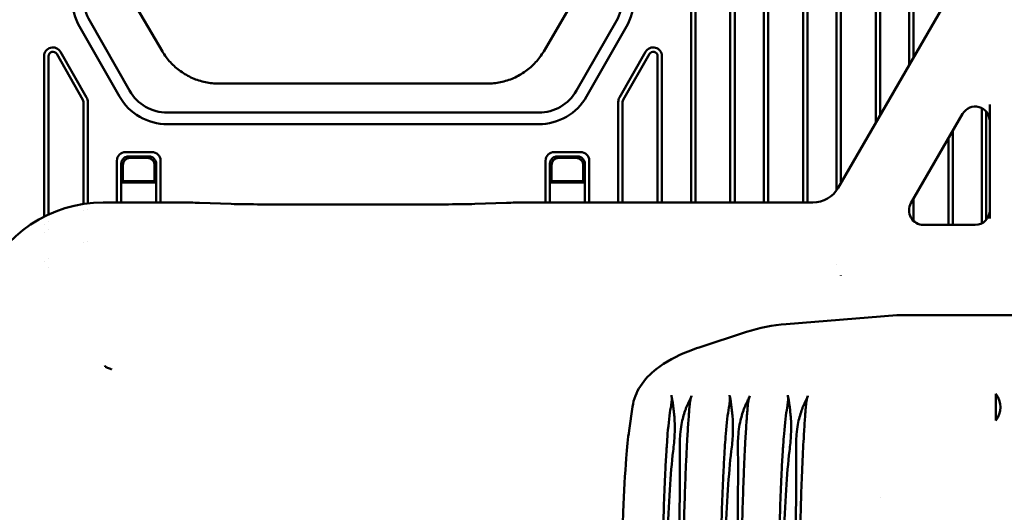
# Model space of a CAD drawing. Header units: millimetres. Extents: x 0 to 5104, y -184 to 1188.
# Tile 65 of 221: x 288 to 356, y 916 to 950. Entities that reach past the tile are written whole.
import ezdxf

# ---------------------------------------------------------------- set-up
doc = ezdxf.new("R2010")
doc.units = ezdxf.units.MM
doc.header["$LTSCALE"] = 2
doc.layers.add('Sichtbar (ISO)', color=7, linetype='Continuous', lineweight=50)

msp = doc.modelspace()

# ---------------------------------------------------------------- linework, layer by layer
at = {"layer": 'Sichtbar (ISO)'}
for p, q in [((334.215, 1004.2), (334.215, 937.604)), ((334.515, 1004.129), (334.515, 937.604)), ((336.915, 937.604), (336.915, 1003.598)), ((337.215, 937.604), (337.215, 1003.537)), ((339.215, 1003.162), (339.215, 937.604)), ((339.515, 1003.11), (339.515, 937.604)), ((341.915, 937.604), (341.915, 1002.739)), ((342.215, 1002.698), (342.215, 937.604)), ((344.215, 1002.453), (344.215, 938.438)), ((344.515, 1002.421), (344.515, 938.937)), ((346.915, 943.088), (346.915, 981.239)), ((347.215, 943.607), (347.215, 981.312)), ((349.215, 978.983), (349.215, 947.066)), ((349.515, 978.598), (349.515, 947.585)), ((344.321, 938.602), (354.483, 956.178)), ((295.084, 952.752), (297.873, 947.995)), ((326.875, 952.752), (324.087, 947.995)), ((294.921, 944.9), (292.181, 949.697)), ((292.875, 950.094), (295.616, 945.297)), ((329.085, 950.094), (326.344, 945.297)), ((327.038, 944.9), (329.779, 949.697)), ((289.745, 936.634), (289.745, 947.669)), ((290.045, 936.779), (290.045, 947.669)), ((290.605, 947.818), (292.405, 944.668)), ((290.866, 947.966), (292.666, 944.816)), ((331.094, 947.966), (329.294, 944.816)), ((331.354, 947.818), (329.554, 944.668)), ((331.915, 937.604), (331.915, 947.669)), ((332.215, 937.604), (332.215, 947.669)), ((301.769, 945.778), (320.191, 945.778)), ((292.445, 944.519), (292.445, 937.5)), ((292.745, 944.519), (292.745, 937.541)), ((329.215, 944.519), (329.215, 937.604)), ((329.515, 944.519), (329.515, 937.604)), ((354.752, 936.496), (354.752, 944.335)), ((323.739, 943.786), (298.221, 943.786)), ((352.887, 943.704), (349.336, 937.562)), ((354.215, 944.09), (354.215, 936.177)), ((354.515, 943.849), (354.515, 936.418)), ((323.739, 942.986), (298.221, 942.986)), ((352.215, 936.064), (352.215, 942.541)), ((351.915, 936.064), (351.915, 942.022)), ((295.345, 941.077), (297.145, 941.077)), ((326.615, 941.077), (324.815, 941.077)), ((294.745, 937.604), (294.745, 940.477)), ((295.045, 940.277), (295.045, 938.977)), ((296.946, 940.777), (295.544, 940.777)), ((295.649, 940.672), (296.841, 940.672)), ((297.445, 940.277), (297.445, 938.977)), ((297.745, 937.604), (297.745, 940.477)), ((324.215, 937.604), (324.215, 940.477)), ((324.515, 940.277), (324.515, 938.977)), ((325.014, 940.777), (326.415, 940.777)), ((326.311, 940.672), (325.119, 940.672)), ((326.915, 940.277), (326.915, 938.977)), ((327.215, 937.604), (327.215, 940.477)), ((295.15, 940.173), (295.15, 939.082)), ((297.34, 940.173), (297.34, 939.082)), ((324.62, 940.173), (324.62, 939.082)), ((326.81, 940.173), (326.81, 939.082)), ((295.097, 939.029), (295.045, 938.977)), ((295.045, 938.977), (297.445, 938.977)), ((295.045, 937.604), (295.045, 938.977)), ((295.097, 939.029), (295.15, 939.082)), ((297.393, 939.029), (295.097, 939.029)), ((295.15, 939.082), (297.34, 939.082)), ((297.393, 939.029), (297.34, 939.082)), ((297.393, 939.029), (297.445, 938.977)), ((297.445, 937.604), (297.445, 938.977)), ((324.567, 939.029), (324.515, 938.977)), ((326.915, 938.977), (324.515, 938.977)), ((324.515, 937.604), (324.515, 938.977)), ((324.567, 939.029), (324.62, 939.082)), ((324.567, 939.029), (326.862, 939.029)), ((326.81, 939.082), (324.62, 939.082)), ((326.862, 939.029), (326.81, 939.082)), ((326.862, 939.029), (326.915, 938.977)), ((326.915, 937.604), (326.915, 938.977)), ((299.018, 937.604), (293.808, 937.604)), ((302.598, 937.508), (300.432, 937.584)), ((321.521, 937.584), (319.355, 937.508)), ((342.591, 937.604), (322.935, 937.604)), ((349.515, 937.871), (349.515, 936.335)), ((292.445, 937.078), (292.445, 937.076)), ((292.745, 937.128), (292.745, 937.126)), ((317.234, 937.478), (304.719, 937.478)), ((349.215, 937.225), (349.215, 936.896)), ((290.045, 936.277), (290.045, 936.278)), ((289.745, 936.121), (289.745, 936.122)), ((289.745, 935.547), (289.745, 935.547)), ((290.045, 935.716), (290.045, 935.716)), ((350.2, 936.064), (353.752, 936.064)), ((292.445, 934.882), (292.445, 934.88)), ((292.745, 934.948), (292.745, 934.946)), ((289.745, 933.562), (289.745, 933.563)), ((290.045, 933.788), (290.045, 933.788)), ((290.045, 933.163), (290.045, 933.163)), ((344.215, 933.339), (344.215, 933.334)), ((344.515, 932.602), (344.515, 932.59)), ((340.757, 929.25), (348.353, 929.848)), ((348.703, 929.862), (358.812, 929.862)), ((334.779, 927.64), (338.027, 928.705)), ((355.166, 922.611), (355.166, 924.448)), ((330.193, 923.561), (329.958, 921.923)), ((347.215, 917.306), (347.215, 917.306))]:
    msp.add_line(p, q, dxfattribs=at)
for centre, radius, start, end in [((295.48, 951.582), 3.8, 180, 209.74488), ((295.48, 951.582), 3, 180, 209.74488), ((326.48, 951.582), 3, 330.25512, 0), ((326.48, 951.582), 3.8, 330.25512, 0), ((290.345, 947.669), 0.6, 29.74488, 180), ((290.345, 947.669), 0.3, 29.74488, 180), ((331.615, 947.669), 0.6, 0, 150.25512), ((331.615, 947.669), 0.3, 0, 150.25512), ((298.221, 946.786), 3, 209.74488, 270), ((323.739, 946.786), 3, 270, 330.25512), ((292.145, 944.519), 0.3, 0, 29.74488), ((292.145, 944.519), 0.6, 0, 29.74488), ((298.221, 946.786), 3.8, 209.74488, 270), ((323.739, 946.786), 3.8, 270, 330.25512), ((329.815, 944.519), 0.6, 150.25512, 180), ((329.815, 944.519), 0.3, 150.25512, 180), ((295.345, 940.477), 0.6, 90, 180), ((297.145, 940.477), 0.6, 0, 90), ((324.815, 940.477), 0.6, 90, 180), ((326.615, 940.477), 0.6, 0, 90), ((353.98, 923.53), 1.5, 322.25279, 37.74721)]:
    msp.add_arc(centre, radius, start, end, dxfattribs=at)
for centre, major_axis, ratio, start_param, end_param in [((353.752, 943.199), (0, -1.005), 0.994564, 1.570796, 4.185768), ((295.573, 940.248), (0.489, -0.218), 0.924938, 3.117437, 3.532237), ((295.65, 940.171), (0.355, -0.355), 0.997265, 2.357564, 3.925621), ((295.573, 940.248), (0.218, -0.489), 0.924938, 2.750948, 3.165748), ((296.839, 940.171), (-0.355, -0.355), 0.997265, 2.357564, 3.925621), ((296.917, 940.248), (-0.218, -0.489), 0.924938, 3.117437, 3.532237), ((296.917, 940.248), (-0.489, -0.218), 0.924938, 2.750948, 3.165748), ((325.043, 940.248), (0.489, -0.218), 0.924938, 3.117437, 3.532237), ((325.12, 940.171), (0.355, -0.355), 0.997265, 2.357564, 3.925621), ((325.043, 940.248), (0.218, -0.489), 0.924938, 2.750948, 3.165748), ((326.309, 940.171), (-0.355, -0.355), 0.997265, 2.357564, 3.925621), ((326.386, 940.248), (-0.218, -0.489), 0.924938, 3.117437, 3.532237), ((326.386, 940.248), (-0.489, -0.218), 0.924938, 2.750948, 3.165748), ((342.588, 939.606), (1.416, -1.416), 0.998783, 5.498396, 6.544024), ((293.815, 928.599), (-4.998, 7.494), 0.99912, 5.695409, 6.870962), ((299.018, 937.534), (2, 0), 0.034921, 0.785398, 1.570796), ((304.719, 937.582), (-3, 0), 0.034921, 0.785398, 1.570796), ((317.234, 937.582), (-3, 0), 0.034921, 1.570796, 2.356194), ((322.935, 937.534), (2, 0), 0.034921, 1.570796, 2.356194), ((350.205, 937.065), (0.871, 0.502), 0.994546, 2.096437, 4.186748), ((353.752, 937.065), (0, -1.001), 0.99863, 0, 1.570796), ((348.51, 927.855), (2.985, 0.235), 0.667987, 1.453409, 1.570796), ((335.402, 925.74), (-0.623, 1.901), 0.650128, 0, 0.000022), ((-1320.369, 1766.317), (1614.276, -843.023), 0.038155, 0.038803, 0.039574), ((332.173, 923.276), (-1.98, 0.285), 0.938555, 6.283124, 6.283185)]:
    msp.add_ellipse(centre, major_axis=major_axis, ratio=ratio, start_param=start_param, end_param=end_param, dxfattribs=at)
for points, knots in [([(301.769, 945.778), (301.455, 945.778), (301.141, 945.811), (300.528, 945.939), (300.228, 946.035), (299.654, 946.286), (299.381, 946.442), (298.872, 946.806), (298.637, 947.014), (298.216, 947.474), (298.03, 947.726), (297.873, 947.995)], [1.570796, 1.570796, 1.570796, 1.570796, 1.780236, 1.780236, 1.989675, 1.989675, 2.199115, 2.199115, 2.408554, 2.408554, 2.617994, 2.617994, 2.617994, 2.617994]), ([(324.087, 947.995), (323.929, 947.726), (323.743, 947.474), (323.322, 947.014), (323.087, 946.806), (322.579, 946.442), (322.306, 946.286), (321.732, 946.035), (321.432, 945.939), (320.818, 945.811), (320.505, 945.778), (320.191, 945.778)], [0.523599, 0.523599, 0.523599, 0.523599, 0.733038, 0.733038, 0.942478, 0.942478, 1.151917, 1.151917, 1.361357, 1.361357, 1.570796, 1.570796, 1.570796, 1.570796]), ([(295.09, 940.477), (295.101, 940.501), (295.115, 940.525), (295.15, 940.575), (295.171, 940.601), (295.219, 940.65), (295.246, 940.671), (295.296, 940.706), (295.32, 940.72), (295.345, 940.732)], [-0.21605379, -0.21605379, -0.21605379, -0.21605379, -0.20754833, -0.20754833, -0.19729848, -0.19729848, -0.18705556, -0.18705556, -0.17842525, -0.17842525, -0.17842525, -0.17842525]), ([(297.4, 940.477), (297.388, 940.502), (297.374, 940.526), (297.34, 940.576), (297.318, 940.602), (297.269, 940.65), (297.243, 940.672), (297.193, 940.707), (297.169, 940.72), (297.145, 940.732)], [0.17842603, 0.17842603, 0.17842603, 0.17842603, 0.18705635, 0.18705635, 0.19729926, 0.19729926, 0.20754911, 0.20754911, 0.21605457, 0.21605457, 0.21605457, 0.21605457]), ([(324.56, 940.477), (324.571, 940.502), (324.585, 940.526), (324.62, 940.576), (324.642, 940.602), (324.69, 940.65), (324.716, 940.672), (324.767, 940.707), (324.79, 940.72), (324.815, 940.732)], [-0.14032269, -0.14032269, -0.14032269, -0.14032269, -0.13169238, -0.13169238, -0.12144946, -0.12144946, -0.11119961, -0.11119961, -0.10269416, -0.10269416, -0.10269416, -0.10269416]), ([(326.87, 940.477), (326.858, 940.501), (326.845, 940.525), (326.81, 940.575), (326.788, 940.601), (326.74, 940.65), (326.714, 940.671), (326.664, 940.706), (326.64, 940.72), (326.615, 940.732)], [0.10269416, 0.10269416, 0.10269416, 0.10269416, 0.11119961, 0.11119961, 0.12144946, 0.12144946, 0.13169238, 0.13169238, 0.14032269, 0.14032269, 0.14032269, 0.14032269]), ([(330.193, 923.561), (330.267, 924.074), (330.465, 924.56), (331.026, 925.432), (331.402, 925.818), (332.458, 926.65), (333.214, 927.053), (334.308, 927.479), (334.54, 927.562), (334.779, 927.64)], [0, 0, 0, 0, 0.2278254, 0.2278254, 0.476109, 0.476109, 0.8415084, 0.8415084, 0.9355375, 0.9355375, 0.9355375, 0.9355375]), ([(293.94, 926.318), (293.941, 926.317), (293.952, 926.313), (293.971, 926.305), (293.99, 926.297), (294.017, 926.285), (294.051, 926.271), (294.084, 926.257), (294.125, 926.24), (294.17, 926.221), (294.215, 926.202), (294.265, 926.181), (294.315, 926.16), (294.334, 926.152), (294.353, 926.144), (294.372, 926.136), (294.381, 926.132), (294.391, 926.128), (294.4, 926.125)], [0, 0, 0, 0, 0.219935, 0.219935, 0.219935, 0.439869, 0.439869, 0.439869, 0.659821, 0.659821, 0.659821, 0.879794, 0.879794, 0.879794, 0.960024, 0.960024, 0.960024, 1, 1, 1, 1]), ([(332.822, 923.517), (332.845, 923.642), (332.866, 923.767), (332.878, 923.892), (332.884, 923.954), (332.887, 924.017), (332.887, 924.08), (332.887, 924.142), (332.884, 924.205), (332.876, 924.268), (332.871, 924.299), (332.867, 924.33), (332.863, 924.361)], [0.0002305, 0.0002305, 0.0002305, 0.0002305, 0.4440516, 0.4440516, 0.4440516, 0.6664126, 0.6664126, 0.6664126, 0.8890827, 0.8890827, 0.8890827, 1, 1, 1, 1]), ([(332.863, 924.361), (332.865, 924.348), (332.867, 924.334), (332.873, 924.299), (332.878, 924.279), (332.898, 924.19), (332.914, 924.113), (332.937, 923.977), (332.946, 923.92), (332.965, 923.786), (332.974, 923.711), (332.985, 923.636)], [-0.162334, -0.162334, -0.162334, -0.162334, -0.1521768, -0.1521768, -0.137388, -0.137388, -0.0828181, -0.0828181, -0.0460852, -0.0460852, -0.000001, -0.000001, -0.000001, -0.000001]), ([(333.966, 923.688), (334.022, 923.805), (334.075, 923.922), (334.163, 924.109), (334.22, 924.218), (334.253, 924.317)], [0, 0, 0, 0, 0.0743421, 0.0743421, 0.1309092, 0.1309092, 0.1309092, 0.1309092]), ([(334.253, 924.317), (334.244, 924.288), (334.234, 924.26), (334.225, 924.232), (334.196, 924.145), (334.174, 924.059), (334.157, 923.972), (334.142, 923.896), (334.131, 923.821), (334.123, 923.745), (334.114, 923.669), (334.108, 923.593), (334.103, 923.517)], [0, 0, 0, 0, 0.106633, 0.106633, 0.106633, 0.43213, 0.43213, 0.43213, 0.715997, 0.715997, 0.715997, 1, 1, 1, 1]), ([(336.822, 923.517), (336.845, 923.642), (336.866, 923.767), (336.878, 923.892), (336.884, 923.954), (336.887, 924.017), (336.887, 924.08), (336.887, 924.142), (336.884, 924.205), (336.876, 924.268), (336.871, 924.299), (336.867, 924.33), (336.863, 924.361)], [0.0002305, 0.0002305, 0.0002305, 0.0002305, 0.4440516, 0.4440516, 0.4440516, 0.6664126, 0.6664126, 0.6664126, 0.8890827, 0.8890827, 0.8890827, 1, 1, 1, 1]), ([(336.863, 924.361), (336.865, 924.348), (336.867, 924.334), (336.873, 924.299), (336.878, 924.279), (336.898, 924.19), (336.914, 924.113), (336.937, 923.977), (336.946, 923.92), (336.965, 923.786), (336.974, 923.711), (336.985, 923.636)], [-0.162334, -0.162334, -0.162334, -0.162334, -0.1521768, -0.1521768, -0.137388, -0.137388, -0.0828181, -0.0828181, -0.0460852, -0.0460852, -0.000001, -0.000001, -0.000001, -0.000001]), ([(337.966, 923.688), (338.022, 923.805), (338.075, 923.922), (338.163, 924.109), (338.22, 924.218), (338.253, 924.317)], [0, 0, 0, 0, 0.0743421, 0.0743421, 0.1309092, 0.1309092, 0.1309092, 0.1309092]), ([(338.253, 924.317), (338.244, 924.288), (338.234, 924.26), (338.225, 924.232), (338.196, 924.145), (338.174, 924.059), (338.157, 923.972), (338.14, 923.885), (338.128, 923.798), (338.119, 923.712), (338.112, 923.647), (338.107, 923.582), (338.103, 923.517)], [0, 0, 0, 0, 0.106632, 0.106632, 0.106632, 0.432311, 0.432311, 0.432311, 0.757522, 0.757522, 0.757522, 1, 1, 1, 1]), ([(340.822, 923.517), (340.845, 923.642), (340.866, 923.767), (340.878, 923.892), (340.884, 923.954), (340.887, 924.017), (340.887, 924.08), (340.887, 924.142), (340.884, 924.205), (340.876, 924.268), (340.871, 924.299), (340.867, 924.33), (340.863, 924.361)], [0.0002305, 0.0002305, 0.0002305, 0.0002305, 0.4440516, 0.4440516, 0.4440516, 0.6664126, 0.6664126, 0.6664126, 0.8890827, 0.8890827, 0.8890827, 1, 1, 1, 1]), ([(340.863, 924.361), (340.865, 924.348), (340.867, 924.334), (340.873, 924.299), (340.878, 924.279), (340.898, 924.19), (340.914, 924.113), (340.937, 923.977), (340.946, 923.92), (340.965, 923.786), (340.974, 923.711), (340.985, 923.636)], [-0.162334, -0.162334, -0.162334, -0.162334, -0.1521768, -0.1521768, -0.137388, -0.137388, -0.0828181, -0.0828181, -0.0460852, -0.0460852, -0.000001, -0.000001, -0.000001, -0.000001]), ([(341.966, 923.688), (342.022, 923.805), (342.075, 923.922), (342.163, 924.109), (342.22, 924.218), (342.253, 924.317)], [0, 0, 0, 0, 0.0743421, 0.0743421, 0.1309092, 0.1309092, 0.1309092, 0.1309092]), ([(342.253, 924.317), (342.244, 924.288), (342.234, 924.26), (342.225, 924.232), (342.196, 924.145), (342.174, 924.059), (342.157, 923.972), (342.142, 923.896), (342.131, 923.821), (342.123, 923.745), (342.114, 923.669), (342.108, 923.593), (342.103, 923.517)], [0, 0, 0, 0, 0.106633, 0.106633, 0.106633, 0.43213, 0.43213, 0.43213, 0.715997, 0.715997, 0.715997, 1, 1, 1, 1]), ([(332.195, 906.603), (332.195, 908.436), (332.207, 910.258), (332.26, 913.754), (332.301, 915.407), (332.38, 917.661), (332.409, 918.371), (332.465, 919.532), (332.49, 920.001), (332.528, 920.605), (332.539, 920.766), (332.568, 921.195), (332.588, 921.456), (332.669, 922.443), (332.736, 923.052), (332.822, 923.517)], [0, 0, 0, 0, 0.549949, 0.549949, 1.099571, 1.099571, 1.374883, 1.374883, 1.581194, 1.581194, 1.658432, 1.658432, 1.794196, 1.794196, 2.202961, 2.202961, 2.202961, 2.202961]), ([(332.985, 923.636), (333.001, 923.522), (333.016, 923.4), (333.043, 923.144), (333.056, 923.01), (333.069, 922.869)], [-0.139137, -0.139137, -0.139137, -0.139137, -0.0694448, -0.0694448, 0, 0, 0, 0]), ([(334.103, 923.517), (334.102, 923.514), (334.102, 923.51), (334.101, 923.501), (334.101, 923.497), (334.1, 923.484), (334.1, 923.476), (334.098, 923.451), (334.096, 923.434), (334.093, 923.382), (334.09, 923.347), (334.082, 923.239), (334.077, 923.164), (334.059, 922.93), (334.047, 922.762), (334.009, 922.227), (333.984, 921.827), (333.942, 921.093), (333.925, 920.783), (333.887, 920.018), (333.866, 919.551), (333.819, 918.397), (333.793, 917.69), (333.725, 915.437), (333.691, 913.778), (333.641, 910.27), (333.626, 908.442), (333.626, 906.603)], [0.000004, 0.000004, 0.000004, 0.000004, 0.002608, 0.002608, 0.004702, 0.004702, 0.008896, 0.008896, 0.017297, 0.017297, 0.03414, 0.03414, 0.067918, 0.067918, 0.135579, 0.135579, 0.270504, 0.270504, 0.359795, 0.359795, 0.479239, 0.479239, 0.638401, 0.638401, 0.958906, 0.958906, 1.279251, 1.279251, 1.279251, 1.279251]), ([(333.674, 922.852), (333.718, 923.008), (333.763, 923.156), (333.836, 923.369), (333.862, 923.44), (333.902, 923.54), (333.915, 923.572), (333.934, 923.617), (333.941, 923.632), (333.95, 923.654), (333.954, 923.66), (333.958, 923.671), (333.96, 923.674), (333.963, 923.68), (333.966, 923.687), (333.966, 923.688)], [-0.04194113, -0.04194113, -0.04194113, -0.04194113, -0.02091522, -0.02091522, -0.0098419, -0.0098419, -0.00467033, -0.00467033, -0.00220803, -0.00220803, -0.00101313, -0.00101313, -0.00042553, -0.00042553, -0.00000098, -0.00000098, -0.00000098, -0.00000098]), ([(336.195, 906.603), (336.195, 908.436), (336.207, 910.258), (336.26, 913.754), (336.301, 915.407), (336.38, 917.661), (336.409, 918.371), (336.465, 919.532), (336.49, 920.001), (336.528, 920.605), (336.539, 920.766), (336.568, 921.195), (336.588, 921.456), (336.669, 922.443), (336.736, 923.052), (336.822, 923.517)], [0, 0, 0, 0, 0.549949, 0.549949, 1.099571, 1.099571, 1.374883, 1.374883, 1.581194, 1.581194, 1.658432, 1.658432, 1.794196, 1.794196, 2.202961, 2.202961, 2.202961, 2.202961]), ([(336.985, 923.636), (337.001, 923.522), (337.016, 923.4), (337.043, 923.144), (337.056, 923.01), (337.069, 922.869)], [-0.139137, -0.139137, -0.139137, -0.139137, -0.0694448, -0.0694448, 0, 0, 0, 0]), ([(338.103, 923.517), (338.102, 923.514), (338.102, 923.51), (338.101, 923.501), (338.101, 923.497), (338.1, 923.484), (338.1, 923.476), (338.098, 923.451), (338.096, 923.434), (338.093, 923.382), (338.09, 923.347), (338.082, 923.239), (338.077, 923.164), (338.059, 922.93), (338.047, 922.762), (338.009, 922.227), (337.984, 921.827), (337.942, 921.093), (337.925, 920.783), (337.887, 920.018), (337.866, 919.551), (337.819, 918.397), (337.793, 917.69), (337.725, 915.437), (337.691, 913.778), (337.641, 910.27), (337.626, 908.442), (337.626, 906.603)], [0.000004, 0.000004, 0.000004, 0.000004, 0.002608, 0.002608, 0.004702, 0.004702, 0.008896, 0.008896, 0.017297, 0.017297, 0.03414, 0.03414, 0.067918, 0.067918, 0.135579, 0.135579, 0.270504, 0.270504, 0.359795, 0.359795, 0.479239, 0.479239, 0.638401, 0.638401, 0.958906, 0.958906, 1.279251, 1.279251, 1.279251, 1.279251]), ([(337.674, 922.852), (337.718, 923.008), (337.763, 923.156), (337.836, 923.369), (337.862, 923.44), (337.902, 923.54), (337.915, 923.572), (337.934, 923.617), (337.941, 923.632), (337.95, 923.654), (337.954, 923.66), (337.958, 923.671), (337.96, 923.674), (337.963, 923.68), (337.966, 923.687), (337.966, 923.688)], [-0.04194108, -0.04194108, -0.04194108, -0.04194108, -0.0209152, -0.0209152, -0.00984188, -0.00984188, -0.00467032, -0.00467032, -0.00220803, -0.00220803, -0.00101313, -0.00101313, -0.00042553, -0.00042553, -0.00000098, -0.00000098, -0.00000098, -0.00000098]), ([(340.195, 906.603), (340.195, 908.436), (340.207, 910.258), (340.26, 913.754), (340.301, 915.407), (340.38, 917.661), (340.409, 918.371), (340.465, 919.532), (340.49, 920.001), (340.528, 920.605), (340.539, 920.766), (340.568, 921.195), (340.588, 921.456), (340.669, 922.443), (340.736, 923.052), (340.822, 923.517)], [0, 0, 0, 0, 0.549949, 0.549949, 1.099571, 1.099571, 1.374883, 1.374883, 1.581194, 1.581194, 1.658432, 1.658432, 1.794196, 1.794196, 2.202961, 2.202961, 2.202961, 2.202961]), ([(340.985, 923.636), (341.001, 923.522), (341.016, 923.4), (341.043, 923.144), (341.056, 923.01), (341.069, 922.869)], [-0.139137, -0.139137, -0.139137, -0.139137, -0.0694448, -0.0694448, 0, 0, 0, 0]), ([(342.103, 923.517), (342.102, 923.514), (342.102, 923.51), (342.101, 923.501), (342.101, 923.497), (342.1, 923.484), (342.1, 923.476), (342.098, 923.451), (342.096, 923.434), (342.093, 923.382), (342.09, 923.347), (342.082, 923.239), (342.077, 923.164), (342.059, 922.93), (342.047, 922.762), (342.009, 922.227), (341.984, 921.827), (341.942, 921.093), (341.925, 920.783), (341.887, 920.018), (341.866, 919.551), (341.819, 918.397), (341.793, 917.69), (341.725, 915.437), (341.691, 913.778), (341.641, 910.27), (341.626, 908.442), (341.626, 906.603)], [0.000004, 0.000004, 0.000004, 0.000004, 0.002608, 0.002608, 0.004702, 0.004702, 0.008896, 0.008896, 0.017297, 0.017297, 0.03414, 0.03414, 0.067918, 0.067918, 0.135579, 0.135579, 0.270504, 0.270504, 0.359795, 0.359795, 0.479239, 0.479239, 0.638401, 0.638401, 0.958906, 0.958906, 1.279251, 1.279251, 1.279251, 1.279251]), ([(341.674, 922.852), (341.718, 923.008), (341.763, 923.156), (341.836, 923.369), (341.862, 923.44), (341.902, 923.54), (341.915, 923.572), (341.934, 923.617), (341.941, 923.632), (341.95, 923.654), (341.954, 923.66), (341.958, 923.671), (341.96, 923.674), (341.963, 923.68), (341.966, 923.687), (341.966, 923.688)], [-0.04194114, -0.04194114, -0.04194114, -0.04194114, -0.02091522, -0.02091522, -0.0098419, -0.0098419, -0.00467033, -0.00467033, -0.00220803, -0.00220803, -0.00101313, -0.00101313, -0.00042553, -0.00042553, -0.00000098, -0.00000098, -0.00000098, -0.00000098]), ([(333.069, 922.869), (333.104, 922.477), (333.104, 922.061), (333.068, 921.281), (333.032, 920.889), (332.984, 920.508)], [0.000001, 0.000001, 0.000001, 0.000001, 0.1935821, 0.1935821, 0.38871, 0.38871, 0.38871, 0.38871]), ([(333.438, 920.508), (333.429, 920.886), (333.437, 921.276), (333.515, 922.171), (333.592, 922.559), (333.674, 922.852)], [0.000001, 0.000001, 0.000001, 0.000001, 0.1974615, 0.1974615, 0.4562042, 0.4562042, 0.4562042, 0.4562042]), ([(336.984, 920.508), (337.032, 920.889), (337.068, 921.281), (337.104, 922.061), (337.104, 922.477), (337.069, 922.869)], [-0.38871, -0.38871, -0.38871, -0.38871, -0.1935821, -0.1935821, -0.000001, -0.000001, -0.000001, -0.000001]), ([(337.438, 920.508), (337.429, 920.886), (337.437, 921.276), (337.515, 922.171), (337.592, 922.559), (337.674, 922.852)], [0.000001, 0.000001, 0.000001, 0.000001, 0.1974615, 0.1974615, 0.4562042, 0.4562042, 0.4562042, 0.4562042]), ([(340.984, 920.508), (341.032, 920.889), (341.068, 921.281), (341.104, 922.061), (341.104, 922.477), (341.069, 922.869)], [-0.38871, -0.38871, -0.38871, -0.38871, -0.1935821, -0.1935821, -0.000001, -0.000001, -0.000001, -0.000001]), ([(341.438, 920.508), (341.429, 920.886), (341.437, 921.276), (341.515, 922.171), (341.592, 922.559), (341.674, 922.852)], [0.000001, 0.000001, 0.000001, 0.000001, 0.1974615, 0.1974615, 0.4562042, 0.4562042, 0.4562042, 0.4562042]), ([(329.385, 906.603), (329.385, 908.304), (329.4, 910.026), (329.457, 913.313), (329.501, 914.916), (329.612, 917.734), (329.681, 918.983), (329.819, 920.763), (329.883, 921.404), (329.958, 921.923)], [0, 0, 0, 0, 0.510428, 0.510428, 1.037654, 1.037654, 1.565971, 1.565971, 1.966331, 1.966331, 1.966331, 1.966331]), ([(332.469, 906.603), (332.469, 907.963), (332.479, 909.322), (332.518, 911.958), (332.547, 913.236), (332.63, 915.665), (332.684, 916.812), (332.813, 918.847), (332.888, 919.743), (332.984, 920.508)], [-1.628299, -1.628299, -1.628299, -1.628299, -1.220569, -1.220569, -0.814339, -0.814339, -0.399789, -0.399789, 0, 0, 0, 0]), ([(333.438, 920.508), (333.451, 919.914), (333.451, 919.24), (333.439, 917.303), (333.424, 915.931), (333.398, 913.242), (333.386, 911.967), (333.368, 909.329), (333.363, 907.966), (333.363, 906.603)], [-1.629367, -1.629367, -1.629367, -1.629367, -1.318353, -1.318353, -0.814758, -0.814758, -0.409027, -0.409027, 0, 0, 0, 0]), ([(336.469, 906.603), (336.469, 907.963), (336.479, 909.322), (336.518, 911.958), (336.547, 913.236), (336.63, 915.665), (336.684, 916.812), (336.813, 918.847), (336.888, 919.743), (336.984, 920.508)], [-1.628299, -1.628299, -1.628299, -1.628299, -1.220569, -1.220569, -0.814339, -0.814339, -0.399789, -0.399789, 0, 0, 0, 0]), ([(337.438, 920.508), (337.451, 919.914), (337.451, 919.24), (337.439, 917.303), (337.424, 915.931), (337.398, 913.242), (337.386, 911.967), (337.368, 909.329), (337.363, 907.966), (337.363, 906.603)], [-1.629367, -1.629367, -1.629367, -1.629367, -1.318353, -1.318353, -0.814758, -0.814758, -0.409027, -0.409027, 0, 0, 0, 0]), ([(340.469, 906.603), (340.469, 907.963), (340.479, 909.322), (340.518, 911.958), (340.547, 913.236), (340.63, 915.665), (340.684, 916.812), (340.813, 918.847), (340.888, 919.743), (340.984, 920.508)], [-1.628299, -1.628299, -1.628299, -1.628299, -1.220569, -1.220569, -0.814339, -0.814339, -0.399789, -0.399789, 0, 0, 0, 0]), ([(341.438, 920.508), (341.451, 919.914), (341.451, 919.24), (341.439, 917.303), (341.424, 915.931), (341.398, 913.242), (341.386, 911.967), (341.368, 909.329), (341.363, 907.966), (341.363, 906.603)], [-1.629367, -1.629367, -1.629367, -1.629367, -1.318353, -1.318353, -0.814758, -0.814758, -0.409027, -0.409027, 0, 0, 0, 0])]:
    msp.add_open_spline(points, degree=3, knots=knots, dxfattribs=at)
msp.add_open_spline([(338.027, 928.705), (338.919, 928.997), (339.837, 929.178), (340.757, 929.25)], degree=3, dxfattribs=at)

doc.saveas('drawing.dxf')
